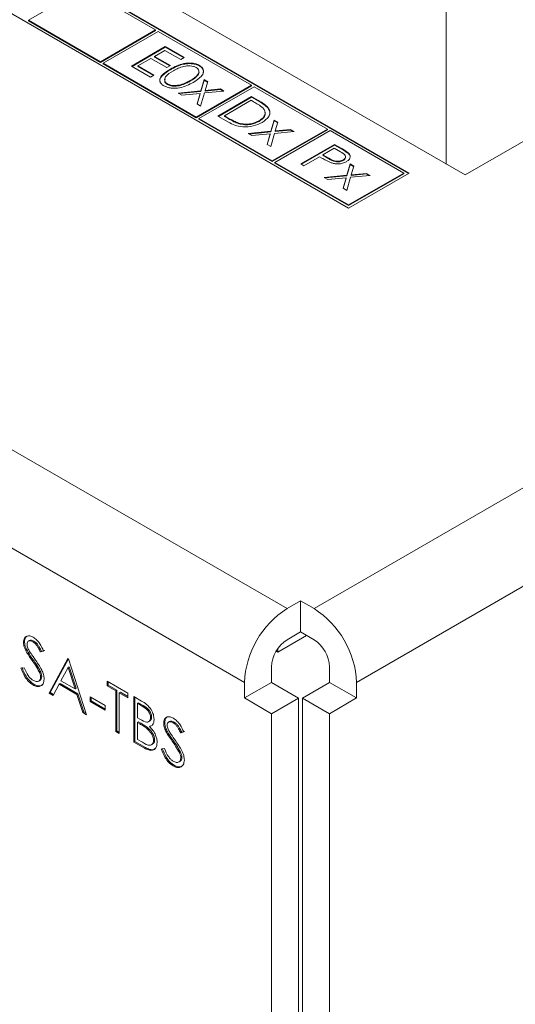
# Model space of a CAD drawing. Header units: inches. Extents: x 0.2 to 16.3, y 0.2 to 11.5.
# Tile 10 of 73: x 2.451 to 2.884, y 1.028 to 1.889. Entities that reach past the tile are written whole.
import ezdxf

# ---------------------------------------------------------------- set-up
doc = ezdxf.new("R2010")
doc.units = ezdxf.units.IN
doc.header["$MEASUREMENT"] = 0

msp = doc.modelspace()

# ---------------------------------------------------------------- linework, layer by layer
at = {"color": 7, "linetype": 'Continuous', "lineweight": 15}
for p, q in [((2.84035, 1.75289), (1.54635, 2.4999)), ((2.70836, 1.37407), (4.55438, 2.43976)), ((0.89722, 2.40601), (2.68479, 1.37407)), ((4.59162, 2.37526), (2.7456, 1.30957)), ((0.85998, 2.34151), (2.64755, 1.30957)), ((2.79144, 1.75451), (2.23791, 2.07405)), ((2.79097, 1.75424), (2.23791, 2.07351)), ((2.18501, 2.04351), (2.73853, 1.72397)), ((2.50701, 1.91599), (2.45882, 1.88817)), ((2.56995, 1.87965), (2.50701, 1.91599)), ((2.82385, 1.76241), (2.82385, 1.89633)), ((2.45882, 1.88762), (2.45882, 1.88817)), ((2.45882, 1.88817), (2.52177, 1.85183)), ((2.45882, 1.88762), (2.52177, 1.85129)), ((2.52177, 1.85183), (2.56995, 1.87965)), ((2.52177, 1.85129), (2.56995, 1.87911)), ((2.57231, 1.87829), (2.52412, 1.85047)), ((2.56995, 1.87911), (2.56995, 1.87965)), ((2.65365, 1.83133), (2.57231, 1.87829)), ((2.54886, 1.84802), (2.57832, 1.86503)), ((2.54933, 1.84775), (2.57832, 1.86449)), ((2.57794, 1.86176), (2.56888, 1.85653)), ((2.59192, 1.85369), (2.57794, 1.86176)), ((2.57832, 1.86503), (2.59494, 1.85544)), ((2.57832, 1.86449), (2.57832, 1.86503)), ((2.57832, 1.86449), (2.59447, 1.85516)), ((2.52177, 1.85129), (2.52177, 1.85183)), ((2.52412, 1.85047), (2.60546, 1.80351)), ((2.52412, 1.84993), (2.52412, 1.85047)), ((2.52412, 1.84993), (2.60546, 1.80297)), ((2.56585, 1.85478), (2.55452, 1.84824)), ((2.57983, 1.84671), (2.56585, 1.85478)), ((2.56888, 1.85653), (2.58285, 1.84846)), ((2.56888, 1.85598), (2.56888, 1.85653)), ((2.56888, 1.85598), (2.58238, 1.84819)), ((2.59494, 1.85544), (2.59192, 1.85369)), ((2.56548, 1.83843), (2.54886, 1.84802)), ((2.55452, 1.84824), (2.5685, 1.84017)), ((2.55452, 1.8477), (2.55452, 1.84824)), ((2.55452, 1.8477), (2.56803, 1.8399)), ((2.58285, 1.84846), (2.57983, 1.84671)), ((2.58284, 1.84485), (2.58284, 1.8454)), ((2.60819, 1.84812), (2.60819, 1.84866)), ((3.00534, 1.84814), (2.84035, 1.75289)), ((2.5685, 1.84017), (2.56548, 1.83843)), ((2.58033, 1.83193), (2.58033, 1.83247)), ((2.60023, 1.83483), (2.60023, 1.83538)), ((2.60946, 1.82638), (2.61231, 1.83625)), ((2.60946, 1.82584), (2.61231, 1.8357)), ((2.61231, 1.83625), (2.61546, 1.83443)), ((2.61231, 1.8357), (2.61231, 1.83625)), ((2.61231, 1.8357), (2.61533, 1.83397)), ((2.61546, 1.83443), (2.61324, 1.82675)), ((2.58965, 1.82447), (2.60946, 1.82638)), ((2.5928, 1.82266), (2.58965, 1.82447)), ((2.59046, 1.82401), (2.60946, 1.82584)), ((2.59171, 1.8312), (2.59171, 1.83174)), ((2.60883, 1.8242), (2.5928, 1.82266)), ((2.60546, 1.80351), (2.65365, 1.83133)), ((2.60546, 1.80297), (2.65365, 1.83079)), ((2.60615, 1.81495), (2.60883, 1.8242)), ((2.65601, 1.82997), (2.60782, 1.80215)), ((2.60883, 1.82366), (2.60883, 1.8242)), ((2.61261, 1.82457), (2.60929, 1.81313)), ((2.60946, 1.82584), (2.60946, 1.82638)), ((2.62969, 1.82622), (2.61261, 1.82457)), ((2.61324, 1.82675), (2.62654, 1.82803)), ((2.61324, 1.8262), (2.62654, 1.82749)), ((2.61324, 1.8262), (2.61324, 1.82675)), ((2.62654, 1.82803), (2.62969, 1.82622)), ((2.62654, 1.82749), (2.62654, 1.82803)), ((2.62654, 1.82749), (2.62888, 1.82614)), ((2.65365, 1.83079), (2.65365, 1.83133)), ((2.72001, 1.79302), (2.65601, 1.82997)), ((2.60628, 1.81487), (2.60883, 1.82366)), ((2.6244, 1.80441), (2.65387, 1.82142)), ((2.62487, 1.80414), (2.65387, 1.82088)), ((2.65349, 1.81815), (2.63007, 1.80463)), ((2.65556, 1.81695), (2.65349, 1.81815)), ((2.65387, 1.82142), (2.65981, 1.81799)), ((2.65387, 1.82088), (2.65387, 1.82142)), ((2.65387, 1.82088), (2.65981, 1.81744)), ((2.65981, 1.81744), (2.65981, 1.81799)), ((2.60929, 1.81313), (2.60615, 1.81495)), ((2.6681, 1.81143), (2.6681, 1.81198)), ((2.60546, 1.80297), (2.60546, 1.80351)), ((2.60782, 1.80215), (2.67183, 1.7652)), ((2.60782, 1.80161), (2.60782, 1.80215)), ((2.60782, 1.80161), (2.67183, 1.76466)), ((2.63353, 1.79914), (2.6244, 1.80441)), ((2.63007, 1.80463), (2.63345, 1.80268)), ((2.63007, 1.80409), (2.63007, 1.80463)), ((2.63007, 1.80409), (2.63345, 1.80213)), ((2.63345, 1.80213), (2.63345, 1.80268)), ((2.64262, 1.7977), (2.64262, 1.79825)), ((2.6603, 1.79973), (2.6603, 1.80028)), ((2.67066, 1.79106), (2.67351, 1.80092)), ((2.67066, 1.79051), (2.67351, 1.80038)), ((2.67351, 1.80092), (2.67665, 1.79911)), ((2.67351, 1.80038), (2.67351, 1.80092)), ((2.67351, 1.80038), (2.67652, 1.79864)), ((2.67665, 1.79911), (2.67443, 1.79142)), ((2.65084, 1.78915), (2.67066, 1.79106)), ((2.65165, 1.78868), (2.67066, 1.79051)), ((2.67066, 1.79051), (2.67066, 1.79106)), ((2.67183, 1.7652), (2.72001, 1.79302)), ((2.67183, 1.76466), (2.72001, 1.79248)), ((2.69088, 1.79089), (2.6738, 1.78924)), ((2.72237, 1.79166), (2.67418, 1.76384)), ((2.67443, 1.79142), (2.68774, 1.79271)), ((2.67443, 1.79088), (2.68774, 1.79216)), ((2.67443, 1.79088), (2.67443, 1.79142)), ((2.68774, 1.79271), (2.69088, 1.79089)), ((2.68774, 1.79216), (2.68774, 1.79271)), ((2.68774, 1.79216), (2.69007, 1.79081)), ((2.72001, 1.79248), (2.72001, 1.79302)), ((2.78672, 1.75451), (2.72237, 1.79166)), ((2.65399, 1.78733), (2.65084, 1.78915)), ((2.67002, 1.78888), (2.65399, 1.78733)), ((2.66734, 1.77962), (2.67002, 1.78888)), ((2.66747, 1.77955), (2.67002, 1.78833)), ((2.67002, 1.78833), (2.67002, 1.78888)), ((2.6738, 1.78924), (2.67049, 1.77781)), ((2.67049, 1.77781), (2.66734, 1.77962)), ((2.69693, 1.76254), (2.72639, 1.77955)), ((2.6974, 1.76227), (2.72639, 1.77901)), ((2.72601, 1.77628), (2.71619, 1.77061)), ((2.7314, 1.77317), (2.72601, 1.77628)), ((2.72639, 1.77955), (2.73217, 1.77622)), ((2.72639, 1.77901), (2.72639, 1.77955)), ((2.72639, 1.77901), (2.73217, 1.77567)), ((2.73217, 1.77567), (2.73217, 1.77622)), ((2.67183, 1.76466), (2.67183, 1.7652)), ((2.67418, 1.76384), (2.73853, 1.72669)), ((2.67418, 1.7633), (2.67418, 1.76384)), ((2.71317, 1.76887), (2.69957, 1.76102)), ((2.71528, 1.76765), (2.71317, 1.76887)), ((2.71619, 1.77061), (2.72128, 1.7676)), ((2.71619, 1.77007), (2.71619, 1.77061)), ((2.71619, 1.77007), (2.72128, 1.76705)), ((2.72128, 1.76705), (2.72128, 1.7676)), ((2.73396, 1.7655), (2.73396, 1.76604)), ((2.73843, 1.77154), (2.73843, 1.77209)), ((2.67418, 1.7633), (2.73853, 1.72615)), ((2.69957, 1.76102), (2.69693, 1.76254)), ((2.73714, 1.75268), (2.73999, 1.76254)), ((2.73714, 1.75214), (2.73999, 1.762)), ((2.73999, 1.76254), (2.74313, 1.76073)), ((2.73999, 1.762), (2.73999, 1.76254)), ((2.73999, 1.762), (2.743, 1.76026)), ((2.74313, 1.76073), (2.74091, 1.75305)), ((2.71732, 1.75077), (2.73714, 1.75268)), ((2.72047, 1.74895), (2.71732, 1.75077)), ((2.71813, 1.7503), (2.73714, 1.75214)), ((2.7365, 1.7505), (2.72047, 1.74895)), ((2.73382, 1.74125), (2.7365, 1.7505)), ((2.73395, 1.74117), (2.7365, 1.74996)), ((2.7365, 1.74996), (2.7365, 1.7505)), ((2.74028, 1.75086), (2.73697, 1.73943)), ((2.73714, 1.75214), (2.73714, 1.75268)), ((2.73853, 1.72397), (2.79144, 1.75451)), ((2.73853, 1.72669), (2.78672, 1.75451)), ((2.73853, 1.72615), (2.78672, 1.75397)), ((2.75736, 1.75251), (2.74028, 1.75086)), ((2.74091, 1.75305), (2.75422, 1.75433)), ((2.74091, 1.7525), (2.75422, 1.75379)), ((2.74091, 1.7525), (2.74091, 1.75305)), ((2.75422, 1.75433), (2.75736, 1.75251)), ((2.75422, 1.75379), (2.75422, 1.75433)), ((2.75422, 1.75379), (2.75655, 1.75244)), ((2.78672, 1.75397), (2.78672, 1.75451)), ((2.73697, 1.73943), (2.73382, 1.74125)), ((2.73853, 1.72615), (2.73853, 1.72669)), ((2.68479, 1.37407), (2.69657, 1.38088)), ((2.69657, 1.38088), (2.70836, 1.37407)), ((2.69657, 1.35366), (2.69657, 1.38088)), ((2.68479, 1.34686), (2.69657, 1.35366)), ((2.69657, 1.35366), (2.70836, 1.34686)), ((2.45543, 1.34516), (2.4545, 1.34462)), ((2.46355, 1.34566), (2.46263, 1.34512)), ((2.67677, 1.33606), (2.70192, 1.35057)), ((2.45735, 1.33801), (2.45642, 1.33747)), ((2.47213, 1.33699), (2.46934, 1.33616)), ((2.47027, 1.3367), (2.46934, 1.33616)), ((2.47306, 1.33753), (2.47027, 1.3367)), ((2.67528, 1.33692), (2.67677, 1.33606)), ((2.67677, 1.33923), (2.67677, 1.33606)), ((2.46298, 1.32936), (2.46205, 1.32882)), ((2.47698, 1.3002), (2.49328, 1.33048)), ((2.4779, 1.30074), (2.49374, 1.33015)), ((2.49328, 1.33048), (2.49372, 1.33023)), ((2.49372, 1.33023), (2.50959, 1.28137)), ((2.4523, 1.3221), (2.4552, 1.32244)), ((2.46918, 1.31945), (2.46825, 1.31891)), ((2.49347, 1.32264), (2.48724, 1.31107)), ((2.49439, 1.32317), (2.49347, 1.32264)), ((2.49953, 1.30398), (2.49347, 1.32264)), ((2.50045, 1.30451), (2.49439, 1.32317)), ((2.67112, 1.32318), (2.67112, 1.30957)), ((2.72203, 1.32318), (2.72203, 1.30957)), ((2.46368, 1.30793), (2.46275, 1.3074)), ((2.47041, 1.31484), (2.46948, 1.31431)), ((2.48557, 1.30796), (2.48034, 1.29826)), ((2.4865, 1.3085), (2.48557, 1.30796)), ((2.50115, 1.29897), (2.48557, 1.30796)), ((2.50208, 1.2995), (2.4865, 1.3085)), ((2.48724, 1.31107), (2.49953, 1.30398)), ((2.52765, 1.31064), (2.54572, 1.30021)), ((2.52765, 1.30657), (2.52765, 1.31064)), ((2.52858, 1.3071), (2.52858, 1.3101)), ((2.67112, 1.30957), (2.64755, 1.29596)), ((2.64755, 1.30957), (2.64755, 1.29596)), ((2.67112, 1.30957), (2.69491, 1.29584)), ((2.72203, 1.30957), (2.69824, 1.29584)), ((2.72203, 1.30957), (2.7456, 1.29596)), ((2.7456, 1.30957), (2.7456, 1.29596)), ((2.4779, 1.30074), (2.47698, 1.3002)), ((2.48034, 1.29826), (2.47698, 1.3002)), ((2.48078, 1.29907), (2.4779, 1.30074)), ((2.50045, 1.30451), (2.49953, 1.30398)), ((2.50208, 1.2995), (2.50115, 1.29897)), ((2.50623, 1.28331), (2.50115, 1.29897)), ((2.50716, 1.28385), (2.50208, 1.2995)), ((2.52858, 1.3071), (2.52765, 1.30657)), ((2.53515, 1.30224), (2.52765, 1.30657)), ((2.53607, 1.30278), (2.52858, 1.3071)), ((2.53607, 1.30278), (2.53515, 1.30224)), ((2.53515, 1.26662), (2.53515, 1.30224)), ((2.53607, 1.26716), (2.53607, 1.30278)), ((2.53916, 1.301), (2.53823, 1.30046)), ((2.53823, 1.30046), (2.53823, 1.26484)), ((2.54572, 1.29614), (2.53823, 1.30046)), ((2.54572, 1.29721), (2.53916, 1.301)), ((2.54572, 1.30021), (2.54572, 1.29614)), ((2.51267, 1.2969), (2.52589, 1.28926)), ((2.51267, 1.29283), (2.51267, 1.2969)), ((2.5136, 1.29336), (2.51267, 1.29283)), ((2.52589, 1.28519), (2.51267, 1.29283)), ((2.5136, 1.29336), (2.5136, 1.29636)), ((2.52589, 1.28626), (2.5136, 1.29336)), ((2.55101, 1.29715), (2.55772, 1.29328)), ((2.55101, 1.25746), (2.55101, 1.29715)), ((2.55194, 1.258), (2.55194, 1.29662)), ((2.55502, 1.29184), (2.55409, 1.2913)), ((2.55409, 1.2913), (2.55409, 1.27858)), ((2.55828, 1.28889), (2.55409, 1.2913)), ((2.55921, 1.28942), (2.55502, 1.29184)), ((2.64755, 1.29596), (2.67134, 1.28223)), ((2.67134, 1.28223), (2.69491, 1.29584)), ((2.69491, 1.29584), (2.69491, 0.74314)), ((2.72181, 1.28223), (2.69824, 1.29584)), ((2.69824, 1.29584), (2.69824, 0.79938)), ((2.7456, 1.29596), (2.72181, 1.28223)), ((2.50716, 1.28385), (2.50623, 1.28331)), ((2.50959, 1.28137), (2.50623, 1.28331)), ((2.50916, 1.28269), (2.50716, 1.28385)), ((2.52589, 1.28926), (2.52589, 1.28519)), ((2.55921, 1.28942), (2.55828, 1.28889)), ((2.67134, 1.28223), (2.67134, 0.72916)), ((2.72181, 1.28223), (2.72181, 0.78577)), ((2.55409, 1.27858), (2.55617, 1.27738)), ((2.55502, 1.27504), (2.55409, 1.27451)), ((2.55409, 1.27451), (2.55409, 1.25975)), ((2.55614, 1.27333), (2.55409, 1.27451)), ((2.55707, 1.27386), (2.55502, 1.27504)), ((2.55707, 1.27386), (2.55614, 1.27333)), ((2.56648, 1.27939), (2.56555, 1.27885)), ((2.57794, 1.27443), (2.57701, 1.2739)), ((2.58606, 1.27494), (2.58514, 1.2744)), ((2.53607, 1.26716), (2.53515, 1.26662)), ((2.53823, 1.26484), (2.53515, 1.26662)), ((2.53823, 1.26591), (2.53607, 1.26716)), ((2.5635, 1.26968), (2.56257, 1.26915)), ((2.56559, 1.27153), (2.56466, 1.27099)), ((2.57986, 1.26728), (2.57893, 1.26675)), ((2.59464, 1.26627), (2.59185, 1.26544)), ((2.59278, 1.26597), (2.59185, 1.26544)), ((2.59557, 1.2668), (2.59278, 1.26597)), ((2.55194, 1.258), (2.55101, 1.25746)), ((2.56031, 1.25209), (2.55101, 1.25746)), ((2.56123, 1.25263), (2.55194, 1.258)), ((2.55409, 1.25975), (2.55849, 1.25722)), ((2.56912, 1.25934), (2.5682, 1.25881)), ((2.58549, 1.25863), (2.58456, 1.2581)), ((2.56123, 1.25263), (2.56031, 1.25209)), ((2.57481, 1.25138), (2.57771, 1.25171)), ((2.59169, 1.24873), (2.59076, 1.24819)), ((2.59292, 1.24412), (2.59199, 1.24358)), ((2.58619, 1.23721), (2.58526, 1.23667))]:
    msp.add_line(p, q, dxfattribs=at)
for centre, radius, start, end in [((2.7284, 1.30589), 0.08094, 122.60548, 177.39449), ((2.66474, 1.30589), 0.08094, 2.6053, 57.39467), ((2.7008, 1.32183), 0.02971, 122.60541, 177.3945), ((2.69235, 1.32183), 0.02971, 2.6057, 57.39438)]:
    msp.add_arc(centre, radius, start, end, dxfattribs=at)
for points, knots in [([(2.58284, 1.8454), (2.58647, 1.84736), (2.59102, 1.84982), (2.59819, 1.85079), (2.60186, 1.8507), (2.6054, 1.85003), (2.60726, 1.84912), (2.60819, 1.84866)], [0, 0, 0, 0, 0.498703, 0.624177, 0.749469, 0.874748, 1, 1, 1, 1]), ([(2.58284, 1.84485), (2.58647, 1.84682), (2.59102, 1.84928), (2.59819, 1.85025), (2.60186, 1.85016), (2.6054, 1.84949), (2.60726, 1.84857), (2.60819, 1.84812)], [0, 0, 0, 0, 0.498703, 0.624177, 0.749469, 0.874748, 1, 1, 1, 1]), ([(2.57422, 1.83327), (2.57408, 1.83347), (2.57309, 1.83498), (2.57457, 1.83968), (2.57953, 1.84278), (2.58284, 1.84485)], [0, 0, 0, 0, 0.050569, 0.366444, 1, 1, 1, 1]), ([(2.57722, 1.83078), (2.57643, 1.83132), (2.57485, 1.83239), (2.57326, 1.83509), (2.57434, 1.84018), (2.57944, 1.84331), (2.58284, 1.8454)], [0, 0, 0, 0, 0.125548, 0.251088, 0.50025, 1, 1, 1, 1]), ([(2.5855, 1.84388), (2.58276, 1.84228), (2.57867, 1.83988), (2.57748, 1.83592), (2.57852, 1.83377), (2.57972, 1.8329), (2.58033, 1.83247)], [0, 0, 0, 0, 0.50029, 0.749084, 0.874605, 1, 1, 1, 1]), ([(2.60526, 1.84686), (2.60451, 1.84722), (2.60303, 1.84792), (2.6002, 1.84835), (2.59732, 1.84834), (2.59178, 1.8474), (2.58829, 1.84544), (2.5855, 1.84388)], [0, 0, 0, 0, 0.125138, 0.250417, 0.375519, 0.500846, 1, 1, 1, 1]), ([(2.60023, 1.83538), (2.60285, 1.83702), (2.60679, 1.83948), (2.60808, 1.84341), (2.60707, 1.84557), (2.60586, 1.84643), (2.60526, 1.84686)], [0, 0, 0, 0, 0.500073, 0.74902, 0.874601, 1, 1, 1, 1]), ([(2.60023, 1.83483), (2.60275, 1.83646), (2.60654, 1.83889), (2.6082, 1.8424), (2.60763, 1.84351), (2.6076, 1.84356)], [0, 0, 0, 0, 0.655654, 0.982051, 1, 1, 1, 1]), ([(2.60819, 1.84866), (2.60899, 1.84812), (2.61058, 1.84704), (2.61221, 1.84433), (2.61127, 1.83919), (2.60623, 1.83598), (2.60286, 1.83384)], [0, 0, 0, 0, 0.125603, 0.251198, 0.500581, 1, 1, 1, 1]), ([(2.60819, 1.84812), (2.60898, 1.84758), (2.61056, 1.8465), (2.61214, 1.84404), (2.61155, 1.84221), (2.61118, 1.84108)], [0, 0, 0, 0, 0.278603, 0.55719, 1, 1, 1, 1]), ([(2.60286, 1.83384), (2.59916, 1.8319), (2.59361, 1.82898), (2.58472, 1.82847), (2.58003, 1.8294), (2.57815, 1.83032), (2.57722, 1.83078)], [0, 0, 0, 0, 0.499406, 0.748743, 0.87437, 1, 1, 1, 1]), ([(2.57828, 1.83648), (2.57806, 1.83594), (2.57762, 1.83486), (2.57855, 1.83322), (2.57973, 1.83236), (2.58033, 1.83193)], [0, 0, 0, 0, 0.33291, 0.666622, 1, 1, 1, 1]), ([(2.58033, 1.83247), (2.58123, 1.83207), (2.58304, 1.83125), (2.58721, 1.83079), (2.59, 1.83138), (2.59171, 1.83174)], [0, 0, 0, 0, 0.2802571, 0.5607831, 1, 1, 1, 1]), ([(2.59171, 1.83174), (2.59344, 1.83231), (2.59654, 1.83332), (2.5991, 1.83475), (2.60023, 1.83538)], [0, 0, 0, 0, 0.559601, 1, 1, 1, 1]), ([(2.59171, 1.8312), (2.59344, 1.83177), (2.59654, 1.83278), (2.5991, 1.8342), (2.60023, 1.83483)], [0, 0, 0, 0, 0.559601, 1, 1, 1, 1]), ([(2.58033, 1.83193), (2.58123, 1.83152), (2.58304, 1.83071), (2.58721, 1.83024), (2.59, 1.83084), (2.59171, 1.8312)], [0, 0, 0, 0, 0.2802571, 0.5607831, 1, 1, 1, 1]), ([(2.66379, 1.81125), (2.6624, 1.81239), (2.65994, 1.81442), (2.6569, 1.81618), (2.65556, 1.81695)], [0, 0, 0, 0, 0.55954, 1, 1, 1, 1]), ([(2.65981, 1.81799), (2.66158, 1.81696), (2.66474, 1.81514), (2.66707, 1.81294), (2.6681, 1.81198)], [0, 0, 0, 0, 0.560445, 1, 1, 1, 1]), ([(2.65981, 1.81744), (2.66158, 1.81642), (2.66474, 1.81459), (2.66707, 1.8124), (2.6681, 1.81143)], [0, 0, 0, 0, 0.560445, 1, 1, 1, 1]), ([(2.6603, 1.80028), (2.66158, 1.80113), (2.66415, 1.80283), (2.66579, 1.80589), (2.66567, 1.80882), (2.66441, 1.81044), (2.66379, 1.81125)], [0, 0, 0, 0, 0.280179, 0.559765, 0.7798, 1, 1, 1, 1]), ([(2.6603, 1.79973), (2.66157, 1.80058), (2.6641, 1.80228), (2.6658, 1.80509), (2.66553, 1.80682), (2.66543, 1.80743)], [0, 0, 0, 0, 0.39317, 0.785508, 1, 1, 1, 1]), ([(2.6681, 1.81198), (2.66887, 1.81069), (2.67042, 1.80812), (2.6691, 1.80315), (2.66527, 1.80041), (2.66294, 1.79875)], [0, 0, 0, 0, 0.2802638, 0.560714, 1, 1, 1, 1]), ([(2.6681, 1.81143), (2.66896, 1.81014), (2.67036, 1.80803), (2.66955, 1.80585), (2.66923, 1.805)], [0, 0, 0, 0, 0.6135641, 1, 1, 1, 1]), ([(2.63345, 1.80268), (2.63503, 1.80176), (2.63786, 1.80012), (2.64117, 1.79882), (2.64262, 1.79825)], [0, 0, 0, 0, 0.560425, 1, 1, 1, 1]), ([(2.63345, 1.80213), (2.63503, 1.80121), (2.63786, 1.79957), (2.64117, 1.79827), (2.64262, 1.7977)], [0, 0, 0, 0, 0.560425, 1, 1, 1, 1]), ([(2.66294, 1.79875), (2.66051, 1.79759), (2.65566, 1.79529), (2.64657, 1.79445), (2.63891, 1.79622), (2.63533, 1.79816), (2.63353, 1.79914)], [0, 0, 0, 0, 0.280123, 0.559246, 0.778837, 1, 1, 1, 1]), ([(2.64262, 1.79825), (2.64431, 1.79787), (2.6477, 1.7971), (2.65439, 1.79754), (2.65806, 1.79924), (2.6603, 1.80028)], [0, 0, 0, 0, 0.280534, 0.561016, 1, 1, 1, 1]), ([(2.64262, 1.7977), (2.64431, 1.79732), (2.6477, 1.79656), (2.65439, 1.797), (2.65806, 1.79869), (2.6603, 1.79973)], [0, 0, 0, 0, 0.280534, 0.561016, 1, 1, 1, 1]), ([(2.73396, 1.76604), (2.73467, 1.76661), (2.73574, 1.76746), (2.73599, 1.76885), (2.7354, 1.77091), (2.73318, 1.77217), (2.7314, 1.77317)], [0, 0, 0, 0, 0.248967, 0.374729, 0.500382, 1, 1, 1, 1]), ([(2.73217, 1.77622), (2.73343, 1.77549), (2.73569, 1.7742), (2.7376, 1.77273), (2.73843, 1.77209)], [0, 0, 0, 0, 0.560314, 1, 1, 1, 1]), ([(2.73217, 1.77567), (2.73343, 1.77495), (2.73569, 1.77365), (2.7376, 1.77219), (2.73843, 1.77154)], [0, 0, 0, 0, 0.560314, 1, 1, 1, 1]), ([(2.72326, 1.7636), (2.72169, 1.7643), (2.71889, 1.76556), (2.71638, 1.76701), (2.71528, 1.76765)], [0, 0, 0, 0, 0.559699, 1, 1, 1, 1]), ([(2.72128, 1.7676), (2.72307, 1.76656), (2.72531, 1.76526), (2.72896, 1.76485), (2.73145, 1.76498), (2.73296, 1.76562), (2.73396, 1.76604)], [0, 0, 0, 0, 0.499724, 0.625352, 0.751084, 1, 1, 1, 1]), ([(2.72128, 1.76705), (2.72307, 1.76601), (2.72531, 1.76471), (2.72896, 1.76431), (2.73145, 1.76443), (2.73296, 1.76507), (2.73396, 1.7655)], [0, 0, 0, 0, 0.499724, 0.625352, 0.751084, 1, 1, 1, 1]), ([(2.73662, 1.76452), (2.73558, 1.764), (2.7335, 1.76296), (2.72965, 1.76245), (2.72612, 1.76273), (2.72422, 1.76331), (2.72326, 1.7636)], [0, 0, 0, 0, 0.280099, 0.55932, 0.779454, 1, 1, 1, 1]), ([(2.73396, 1.7655), (2.73466, 1.76606), (2.73571, 1.76691), (2.736, 1.76813), (2.73583, 1.76863), (2.73577, 1.76878)], [0, 0, 0, 0, 0.574042, 0.864008, 1, 1, 1, 1]), ([(2.73843, 1.77209), (2.73901, 1.77138), (2.74015, 1.76998), (2.74001, 1.76776), (2.73872, 1.76589), (2.73732, 1.76498), (2.73662, 1.76452)], [0, 0, 0, 0, 0.279706, 0.559382, 0.779508, 1, 1, 1, 1]), ([(2.73843, 1.77154), (2.73905, 1.77084), (2.74009, 1.76965), (2.73987, 1.76833), (2.73978, 1.76779)], [0, 0, 0, 0, 0.590529, 1, 1, 1, 1]), ([(2.4545, 1.34462), (2.45465, 1.34595), (2.45495, 1.34859), (2.45729, 1.3503), (2.4601, 1.35037), (2.46201, 1.34945), (2.46297, 1.349)], [0, 0, 0, 0, 0.2795525, 0.558797, 0.7793772, 1, 1, 1, 1]), ([(2.45642, 1.33747), (2.45582, 1.33885), (2.45473, 1.34131), (2.45457, 1.34361), (2.4545, 1.34462)], [0, 0, 0, 0, 0.559842, 1, 1, 1, 1]), ([(2.45543, 1.34516), (2.45554, 1.34653), (2.45574, 1.34887), (2.45723, 1.34972), (2.45784, 1.35007)], [0, 0, 0, 0, 0.5888126, 1, 1, 1, 1]), ([(2.45735, 1.33801), (2.45674, 1.33939), (2.45566, 1.34185), (2.4555, 1.34415), (2.45543, 1.34516)], [0, 0, 0, 0, 0.559842, 1, 1, 1, 1]), ([(2.46263, 1.34512), (2.46193, 1.34546), (2.46053, 1.34615), (2.45885, 1.34588), (2.45775, 1.34481), (2.45764, 1.34361), (2.45759, 1.34301)], [0, 0, 0, 0, 0.280272, 0.559931, 0.77992, 1, 1, 1, 1]), ([(2.45759, 1.34301), (2.45763, 1.34243), (2.45771, 1.34128), (2.45845, 1.33902), (2.45932, 1.3375), (2.45985, 1.33657)], [0, 0, 0, 0, 0.279946, 0.559772, 1, 1, 1, 1]), ([(2.46355, 1.34566), (2.46287, 1.34598), (2.46151, 1.34662), (2.46013, 1.34663), (2.45972, 1.34618), (2.45971, 1.34617)], [0, 0, 0, 0, 0.491319, 0.981563, 1, 1, 1, 1]), ([(2.46934, 1.33616), (2.46874, 1.33736), (2.46777, 1.33933), (2.46615, 1.34196), (2.46447, 1.3439), (2.46324, 1.34471), (2.46263, 1.34512)], [0, 0, 0, 0, 0.34041, 0.560485, 0.780182, 1, 1, 1, 1]), ([(2.46297, 1.349), (2.46403, 1.34827), (2.46614, 1.34681), (2.46946, 1.34256), (2.47111, 1.3391), (2.47213, 1.33699)], [0, 0, 0, 0, 0.279747, 0.559502, 1, 1, 1, 1]), ([(2.47027, 1.3367), (2.46967, 1.33789), (2.46869, 1.33986), (2.46708, 1.34249), (2.4654, 1.34443), (2.46417, 1.34525), (2.46355, 1.34566)], [0, 0, 0, 0, 0.34041, 0.560485, 0.780182, 1, 1, 1, 1]), ([(2.46205, 1.32882), (2.46093, 1.33038), (2.45893, 1.33317), (2.45719, 1.33616), (2.45642, 1.33747)], [0, 0, 0, 0, 0.560415, 1, 1, 1, 1]), ([(2.46298, 1.32936), (2.46186, 1.33092), (2.45986, 1.3337), (2.45812, 1.33669), (2.45735, 1.33801)], [0, 0, 0, 0, 0.560415, 1, 1, 1, 1]), ([(2.45985, 1.33657), (2.4607, 1.33532), (2.46221, 1.33309), (2.46378, 1.33091), (2.46447, 1.32995)], [0, 0, 0, 0, 0.559907, 1, 1, 1, 1]), ([(2.46825, 1.31891), (2.46719, 1.32083), (2.4653, 1.32426), (2.46305, 1.32743), (2.46205, 1.32882)], [0, 0, 0, 0, 0.559494, 1, 1, 1, 1]), ([(2.46918, 1.31945), (2.46812, 1.32137), (2.46623, 1.3248), (2.46397, 1.32796), (2.46298, 1.32936)], [0, 0, 0, 0, 0.559494, 1, 1, 1, 1]), ([(2.46447, 1.32995), (2.46663, 1.32687), (2.46963, 1.32257), (2.47218, 1.31631), (2.47244, 1.31375), (2.47257, 1.31247)], [0, 0, 0, 0, 0.560115, 0.780283, 1, 1, 1, 1]), ([(2.46275, 1.3074), (2.46148, 1.30828), (2.45893, 1.31004), (2.45502, 1.31529), (2.45333, 1.31952), (2.4523, 1.3221)], [0, 0, 0, 0, 0.279882, 0.559668, 1, 1, 1, 1]), ([(2.46368, 1.30793), (2.46241, 1.30881), (2.45986, 1.31057), (2.45594, 1.31583), (2.45426, 1.32005), (2.45323, 1.32264)], [0, 0, 0, 0, 0.279882, 0.559668, 1, 1, 1, 1]), ([(2.4552, 1.32244), (2.45622, 1.32004), (2.45765, 1.31669), (2.46056, 1.31299), (2.46202, 1.31197), (2.46275, 1.31147)], [0, 0, 0, 0, 0.559322, 0.779778, 1, 1, 1, 1]), ([(2.46948, 1.31431), (2.4694, 1.31515), (2.46925, 1.31665), (2.46856, 1.31822), (2.46825, 1.31891)], [0, 0, 0, 0, 0.558988, 1, 1, 1, 1]), ([(2.47041, 1.31484), (2.47033, 1.31568), (2.47018, 1.31718), (2.46948, 1.31876), (2.46918, 1.31945)], [0, 0, 0, 0, 0.558988, 1, 1, 1, 1]), ([(2.46275, 1.31147), (2.46367, 1.31104), (2.46552, 1.31019), (2.46778, 1.31049), (2.46921, 1.31195), (2.46939, 1.31352), (2.46948, 1.31431)], [0, 0, 0, 0, 0.2802766, 0.5601452, 0.7801537, 1, 1, 1, 1]), ([(2.47257, 1.31247), (2.47238, 1.31096), (2.47199, 1.30793), (2.46924, 1.30605), (2.46607, 1.30579), (2.46386, 1.30686), (2.46275, 1.3074)], [0, 0, 0, 0, 0.279184, 0.559084, 0.779447, 1, 1, 1, 1]), ([(2.47136, 1.30797), (2.47088, 1.3075), (2.46975, 1.30639), (2.46697, 1.30637), (2.46477, 1.30741), (2.46368, 1.30793)], [0, 0, 0, 0, 0.264719, 0.6322, 1, 1, 1, 1]), ([(2.46879, 1.31137), (2.46925, 1.31173), (2.47017, 1.31248), (2.47033, 1.31404), (2.47041, 1.31484)], [0, 0, 0, 0, 0.488279, 1, 1, 1, 1]), ([(2.55772, 1.29328), (2.55919, 1.2924), (2.56212, 1.29063), (2.56599, 1.28637), (2.56825, 1.28136), (2.56851, 1.27855), (2.56864, 1.27714)], [0, 0, 0, 0, 0.2813177, 0.5599231, 0.7799348, 1, 1, 1, 1]), ([(2.56555, 1.27885), (2.56545, 1.27989), (2.5653, 1.28144), (2.56421, 1.28359), (2.56216, 1.28647), (2.56, 1.28781), (2.55828, 1.28889)], [0, 0, 0, 0, 0.249284, 0.374926, 0.500648, 1, 1, 1, 1]), ([(2.56648, 1.27939), (2.56638, 1.28042), (2.56623, 1.28198), (2.56514, 1.28412), (2.56309, 1.287), (2.56093, 1.28835), (2.55921, 1.28942)], [0, 0, 0, 0, 0.249284, 0.374926, 0.500648, 1, 1, 1, 1]), ([(2.56257, 1.26915), (2.56138, 1.27001), (2.55924, 1.27155), (2.55709, 1.27278), (2.55614, 1.27333)], [0, 0, 0, 0, 0.559738, 1, 1, 1, 1]), ([(2.55617, 1.27738), (2.55833, 1.27614), (2.56103, 1.27459), (2.56369, 1.27507), (2.56472, 1.27585), (2.56543, 1.27711), (2.56551, 1.27827), (2.56555, 1.27885)], [0, 0, 0, 0, 0.498608, 0.624009, 0.749402, 0.874736, 1, 1, 1, 1]), ([(2.5635, 1.26968), (2.5623, 1.27054), (2.56017, 1.27208), (2.55802, 1.27332), (2.55707, 1.27386)], [0, 0, 0, 0, 0.559738, 1, 1, 1, 1]), ([(2.56864, 1.27714), (2.56858, 1.27624), (2.56846, 1.27443), (2.56733, 1.27191), (2.56567, 1.27134), (2.56466, 1.27099)], [0, 0, 0, 0, 0.280867, 0.561526, 1, 1, 1, 1]), ([(2.56481, 1.27588), (2.56509, 1.27605), (2.56573, 1.27645), (2.56635, 1.27765), (2.56644, 1.27881), (2.56648, 1.27939)], [0, 0, 0, 0, 0.2751374, 0.6376707, 1, 1, 1, 1]), ([(2.57701, 1.2739), (2.57716, 1.27522), (2.57746, 1.27787), (2.5798, 1.27957), (2.58261, 1.27965), (2.58452, 1.27873), (2.58548, 1.27827)], [0, 0, 0, 0, 0.279552, 0.558801, 0.779382, 1, 1, 1, 1]), ([(2.57893, 1.26675), (2.57833, 1.26813), (2.57724, 1.27059), (2.57708, 1.27289), (2.57701, 1.2739)], [0, 0, 0, 0, 0.5598397, 1, 1, 1, 1]), ([(2.57794, 1.27443), (2.57805, 1.27581), (2.57825, 1.27815), (2.57974, 1.279), (2.58035, 1.27935)], [0, 0, 0, 0, 0.588807, 1, 1, 1, 1]), ([(2.57986, 1.26728), (2.57925, 1.26866), (2.57817, 1.27113), (2.57801, 1.27342), (2.57794, 1.27443)], [0, 0, 0, 0, 0.5598397, 1, 1, 1, 1]), ([(2.58514, 1.2744), (2.58444, 1.27474), (2.58304, 1.27542), (2.58136, 1.27515), (2.58026, 1.27409), (2.58015, 1.27289), (2.5801, 1.27229)], [0, 0, 0, 0, 0.2802784, 0.5599346, 0.7799217, 1, 1, 1, 1]), ([(2.58606, 1.27494), (2.58538, 1.27526), (2.58402, 1.2759), (2.58264, 1.27591), (2.58223, 1.27546), (2.58222, 1.27544)], [0, 0, 0, 0, 0.4913317, 0.9815727, 1, 1, 1, 1]), ([(2.59185, 1.26544), (2.59125, 1.26663), (2.59028, 1.2686), (2.58866, 1.27123), (2.58698, 1.27317), (2.58575, 1.27399), (2.58514, 1.2744)], [0, 0, 0, 0, 0.3404066, 0.5604821, 0.7801808, 1, 1, 1, 1]), ([(2.58548, 1.27827), (2.58654, 1.27754), (2.58865, 1.27608), (2.59197, 1.27183), (2.59362, 1.26838), (2.59464, 1.26627)], [0, 0, 0, 0, 0.279753, 0.559502, 1, 1, 1, 1]), ([(2.59278, 1.26597), (2.59218, 1.26717), (2.5912, 1.26914), (2.58959, 1.27177), (2.58791, 1.27371), (2.58668, 1.27453), (2.58606, 1.27494)], [0, 0, 0, 0, 0.3404066, 0.5604821, 0.7801808, 1, 1, 1, 1]), ([(2.5682, 1.25881), (2.56809, 1.25984), (2.56789, 1.26191), (2.5659, 1.26589), (2.56383, 1.26791), (2.56257, 1.26915)], [0, 0, 0, 0, 0.279945, 0.560431, 1, 1, 1, 1]), ([(2.56912, 1.25934), (2.56902, 1.26037), (2.56882, 1.26244), (2.56683, 1.26642), (2.56476, 1.26845), (2.5635, 1.26968)], [0, 0, 0, 0, 0.279945, 0.560431, 1, 1, 1, 1]), ([(2.56466, 1.27099), (2.56569, 1.26991), (2.56775, 1.26777), (2.56992, 1.26386), (2.57109, 1.26014), (2.57122, 1.25807), (2.57128, 1.25703)], [0, 0, 0, 0, 0.280383, 0.559604, 0.779764, 1, 1, 1, 1]), ([(2.58456, 1.2581), (2.58344, 1.25966), (2.58144, 1.26244), (2.5797, 1.26543), (2.57893, 1.26675)], [0, 0, 0, 0, 0.5604113, 1, 1, 1, 1]), ([(2.58549, 1.25863), (2.58437, 1.26019), (2.58237, 1.26298), (2.58063, 1.26597), (2.57986, 1.26728)], [0, 0, 0, 0, 0.5604113, 1, 1, 1, 1]), ([(2.5801, 1.27229), (2.58014, 1.27171), (2.58022, 1.27055), (2.58096, 1.2683), (2.58183, 1.26678), (2.58236, 1.26585)], [0, 0, 0, 0, 0.279946, 0.559772, 1, 1, 1, 1]), ([(2.58236, 1.26585), (2.58321, 1.2646), (2.58472, 1.26237), (2.58629, 1.26019), (2.58698, 1.25923)], [0, 0, 0, 0, 0.559907, 1, 1, 1, 1]), ([(2.55849, 1.25722), (2.56073, 1.25592), (2.5641, 1.25398), (2.56707, 1.25532), (2.56806, 1.257), (2.56815, 1.25821), (2.5682, 1.25881)], [0, 0, 0, 0, 0.499362, 0.748736, 0.874399, 1, 1, 1, 1]), ([(2.57128, 1.25703), (2.57108, 1.25536), (2.57067, 1.25204), (2.56758, 1.25005), (2.56394, 1.25024), (2.56152, 1.25148), (2.56031, 1.25209)], [0, 0, 0, 0, 0.279141, 0.558653, 0.779059, 1, 1, 1, 1]), ([(2.56723, 1.25591), (2.56757, 1.25602), (2.56834, 1.25626), (2.56897, 1.25757), (2.56907, 1.25875), (2.56912, 1.25934)], [0, 0, 0, 0, 0.2820216, 0.6410988, 1, 1, 1, 1]), ([(2.59076, 1.24819), (2.5897, 1.25011), (2.58781, 1.25354), (2.58556, 1.2567), (2.58456, 1.2581)], [0, 0, 0, 0, 0.5595006, 1, 1, 1, 1]), ([(2.59169, 1.24873), (2.59063, 1.25065), (2.58874, 1.25408), (2.58648, 1.25724), (2.58549, 1.25863)], [0, 0, 0, 0, 0.5595006, 1, 1, 1, 1]), ([(2.58698, 1.25923), (2.58914, 1.25614), (2.59214, 1.25184), (2.59469, 1.24559), (2.59495, 1.24303), (2.59508, 1.24175)], [0, 0, 0, 0, 0.560117, 0.780283, 1, 1, 1, 1]), ([(2.57001, 1.25224), (2.56943, 1.25169), (2.5681, 1.25044), (2.56483, 1.25082), (2.56243, 1.25203), (2.56123, 1.25263)], [0, 0, 0, 0, 0.284214, 0.641674, 1, 1, 1, 1]), ([(2.58526, 1.23667), (2.58399, 1.23755), (2.58144, 1.23932), (2.57753, 1.24457), (2.57584, 1.2488), (2.57481, 1.25138)], [0, 0, 0, 0, 0.279878, 0.559664, 1, 1, 1, 1]), ([(2.58619, 1.23721), (2.58492, 1.23809), (2.58237, 1.23985), (2.57845, 1.2451), (2.57677, 1.24933), (2.57573, 1.25192)], [0, 0, 0, 0, 0.279878, 0.559664, 1, 1, 1, 1]), ([(2.57771, 1.25171), (2.57873, 1.24931), (2.58016, 1.24596), (2.58307, 1.24227), (2.58453, 1.24125), (2.58526, 1.24074)], [0, 0, 0, 0, 0.559322, 0.779785, 1, 1, 1, 1]), ([(2.59199, 1.24358), (2.59191, 1.24442), (2.59176, 1.24592), (2.59107, 1.2475), (2.59076, 1.24819)], [0, 0, 0, 0, 0.558996, 1, 1, 1, 1]), ([(2.59292, 1.24412), (2.59284, 1.24496), (2.59269, 1.24646), (2.59199, 1.24803), (2.59169, 1.24873)], [0, 0, 0, 0, 0.558996, 1, 1, 1, 1]), ([(2.58526, 1.24074), (2.58618, 1.24032), (2.58803, 1.23946), (2.59029, 1.23977), (2.59172, 1.24122), (2.5919, 1.2428), (2.59199, 1.24358)], [0, 0, 0, 0, 0.280276, 0.560149, 0.780153, 1, 1, 1, 1]), ([(2.59508, 1.24175), (2.59489, 1.24023), (2.5945, 1.2372), (2.59175, 1.23533), (2.58858, 1.23506), (2.58637, 1.23614), (2.58526, 1.23667)], [0, 0, 0, 0, 0.279182, 0.559085, 0.779443, 1, 1, 1, 1]), ([(2.5913, 1.24064), (2.59176, 1.24101), (2.59268, 1.24175), (2.59284, 1.24332), (2.59292, 1.24412)], [0, 0, 0, 0, 0.488277, 1, 1, 1, 1]), ([(2.59387, 1.23725), (2.59339, 1.23678), (2.59226, 1.23567), (2.58948, 1.23564), (2.58728, 1.23669), (2.58619, 1.23721)], [0, 0, 0, 0, 0.264719, 0.632193, 1, 1, 1, 1])]:
    msp.add_open_spline(points, degree=3, knots=knots, dxfattribs=at)
for points in [[(2.45981, 1.34625), (2.45865, 1.34558)], [(2.46777, 1.31074), (2.46893, 1.31141)], [(2.5638, 1.27523), (2.56496, 1.2759)], [(2.58232, 1.27553), (2.58116, 1.27486)], [(2.56632, 1.25506), (2.56748, 1.25573)], [(2.59028, 1.24002), (2.59144, 1.24069)]]:
    msp.add_open_spline(points, degree=1, dxfattribs=at)

doc.saveas('drawing.dxf')
